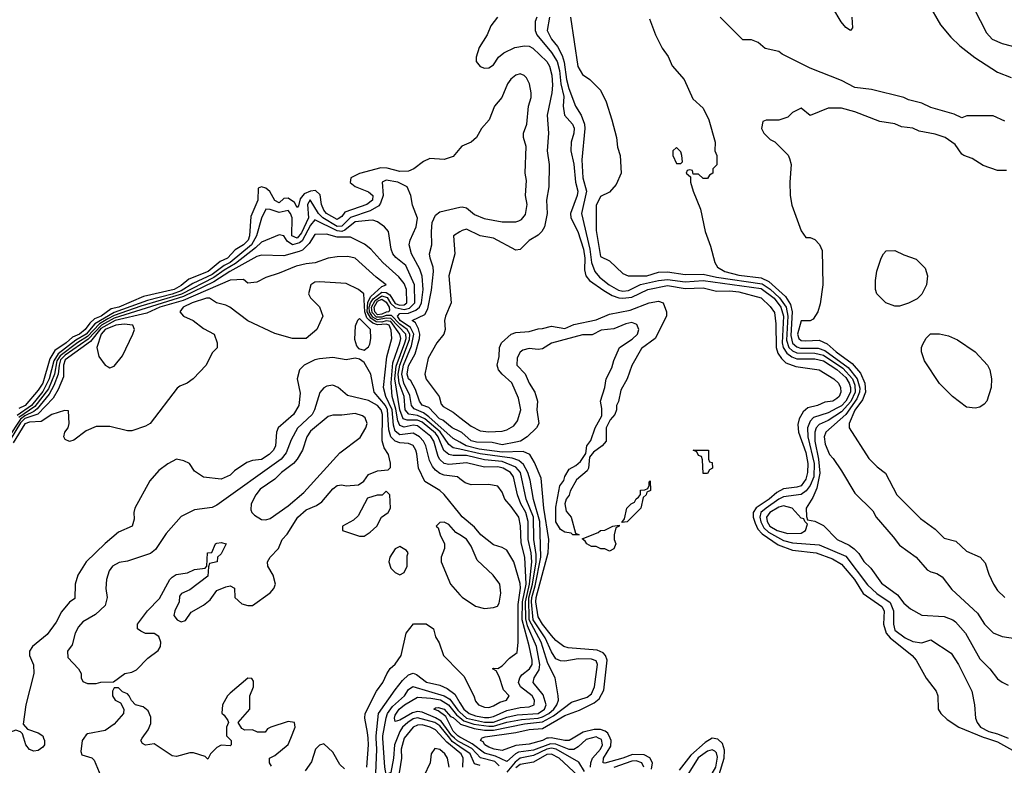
# Model space of a CAD drawing. Header units: inches. Extents: x 2671394 to 2765652, y 830470 to 955458.
# Tile 161 of 256: x 2678027 to 2682440, y 909879 to 913218. Entities that reach past the tile are written whole.
import ezdxf

# ---------------------------------------------------------------- set-up
doc = ezdxf.new("R2010")
doc.units = ezdxf.units.IN
doc.header["$MEASUREMENT"] = 0
for name, color, linetype in [('C6970', 7, 'Continuous'), ('C6971', 7, 'Continuous'), ('C6980', 7, 'Continuous'), ('C6981', 7, 'Continuous')]:
    doc.layers.add(name, color=color, linetype=linetype)

msp = doc.modelspace()

# ---------------------------------------------------------------- linework, layer by layer
at = {"layer": 'C6970', "color": 2}
for points, elevation in [([(2678133.8, 910000), (2678137.3, 909990), (2678137.3, 909970), (2678130, 909959), (2678110, 909945.2), (2678090, 909941.2), (2678070, 909948.7), (2678054, 909970), (2678044.8, 910000)], 22), ([(2678314.2, 910000), (2678306.8, 909990), (2678301, 909941), (2678304.7, 909924.7), (2678350, 909911.3), (2678361, 909901), (2678391, 909830)], 26), ([(2678964, 910000), (2678974, 909990), (2678974, 909970), (2678970, 909966), (2678930, 909968), (2678910, 909958), (2678882, 909930), (2678870, 909906), (2678858, 909918), (2678806.4, 909933.6), (2678790, 909934), (2678730, 909917.2), (2678710, 909921.2), (2678630, 909975.3), (2678590, 909968), (2678576.4, 909976.4), (2678569, 909990), (2678576.3, 910000)], 26), ([(2679154.6, 909874.6), (2679146, 909890), (2679146, 909910), (2679170, 909922), (2679230, 909972), (2679241.5, 910000)], 26), ([(2679582.2, 909870), (2679590.8, 909970), (2679588.1, 910000)], 22), ([(2679749.8, 910000), (2679737.2, 909950), (2679737.5, 909910), (2679723.1, 909816.9), (2679699.1, 909730), (2679678.6, 909701.4), (2679610, 909633.2), (2679590, 909629), (2679590, 909678), (2679614.7, 909745.3), (2679619.3, 909770), (2679627.5, 909950), (2679624.8, 910000)], 18), ([(2679718.8, 910000), (2679706.7, 909970), (2679702.4, 909910), (2679690, 909846), (2679670, 909837.2), (2679663.5, 909870), (2679654.5, 910000)], 14), ([(2680000, 909934.8), (2679941.6, 909981.6), (2679924.5, 910000)], 18), ([(2680000, 909961.7), (2679965.7, 909985.7), (2679954.1, 910000)], 14), ([(2680000, 909982.2), (2679988.5, 909988.5), (2679975.4, 910000)], 10), ([(2679482.9, 909862.9), (2679462, 909882), (2679430, 909938), (2679390, 909975.3), (2679370, 909968), (2679352, 909950), (2679334, 909894), (2679306.4, 909853.6)], 26), ([(2679952.3, 909870), (2679944, 909910), (2679932.7, 909930), (2679910, 909948.7), (2679886.8, 909953.2), (2679871.3, 909930), (2679866, 909890), (2679838.8, 909830)], 22)]:
    msp.add_lwpolyline(points, dxfattribs=dict(at, elevation=elevation))
at = {"layer": 'C6971', "color": 2}
for points, elevation in [([(2680000, 912641.3), (2679970, 912604.5), (2679930, 912591.6), (2679864.4, 912595.6), (2679836.7, 912583.3), (2679793, 912550), (2679770, 912539.7), (2679730, 912538.3), (2679673.6, 912553.6), (2679645.1, 912554.9), (2679550, 912529.6), (2679510.8, 912510), (2679508.3, 912488.3), (2679530.3, 912470.3), (2679590, 912446.4), (2679610.2, 912430.2), (2679608, 912410), (2679582, 912390), (2679484.1, 912355.9), (2679470, 912337), (2679454.6, 912325.4), (2679450, 912323.5), (2679401.7, 912350), (2679390, 912364.7), (2679379.8, 912390), (2679373.4, 912433.4), (2679352.2, 912452.2), (2679330, 912449.8), (2679302.2, 912437.8), (2679283.8, 912416.2), (2679276.1, 912383.9), (2679270, 912377.2), (2679258.6, 912398.6), (2679230, 912418.4), (2679210, 912417), (2679190, 912397.6), (2679170, 912408), (2679148.1, 912448.1), (2679130, 912462.9), (2679110, 912469.3), (2679096, 912464), (2679094.6, 912410), (2679063.4, 912336.6), (2679056, 912250), (2679050.1, 912230), (2679030.2, 912210), (2678992.8, 912187.2), (2678958.3, 912150), (2678925.3, 912134.7), (2678871.5, 912090), (2678784.6, 912055.4), (2678750, 912026.9), (2678718.4, 912010), (2678581.9, 911978.1), (2678470.3, 911930), (2678437.3, 911922.7), (2678391.9, 911890), (2678362.1, 911877.9), (2678341.2, 911858.8), (2678320.7, 911830), (2678294.4, 911810), (2678263.6, 911796.4), (2678235.4, 911770), (2678184, 911736), (2678161.2, 911698.8), (2678130.1, 911590), (2678110, 911559.2), (2678051.8, 911490), (2678023.4, 911476.6)], -2), ([(2680000, 911325.9), (2679970, 911342.8), (2679859.9, 911439.9), (2679837.2, 911457.2), (2679795, 911475), (2679782.6, 911490), (2679775.1, 911535.1), (2679747.9, 911590), (2679738.8, 911630), (2679746.3, 911670), (2679782.5, 911757.5), (2679793.1, 911810), (2679779.1, 911839.1), (2679731.9, 911870), (2679719.9, 911890), (2679730, 911902.2), (2679770, 911904), (2679802.6, 911917.4), (2679818.5, 911930), (2679827.1, 911950), (2679835.4, 912010), (2679830, 912069), (2679820.1, 912100.1), (2679782.9, 912170), (2679772.3, 912210), (2679777, 912230), (2679804.5, 912290), (2679809.4, 912329.4), (2679787, 912387), (2679779.3, 912430), (2679764, 912470), (2679722, 912490), (2679670, 912499.3), (2679651.3, 912490), (2679655.3, 912430), (2679644.4, 912395.6), (2679635.8, 912384.2), (2679598, 912362), (2679510, 912332.2), (2679470, 912292.7), (2679450, 912291.7), (2679384.8, 912330), (2679365.8, 912350), (2679329, 912411), (2679316.9, 912390), (2679321.6, 912330), (2679290, 912262.7), (2679270, 912239.1), (2679247, 912250), (2679247.4, 912330), (2679240.8, 912350), (2679230, 912362.7), (2679190, 912355), (2679150, 912367.8), (2679130, 912369.3), (2679110, 912329), (2679087.8, 912250), (2679065.1, 912210), (2678970, 912131.1), (2678943.2, 912116.8), (2678890, 912077.1), (2678803, 912037), (2678750, 912003.4), (2678710, 911988.9), (2678599.2, 911960.8), (2678450, 911906.3), (2678364, 911856), (2678324.4, 911810), (2678277.9, 911782.1), (2678198.8, 911721.2), (2678179.1, 911690), (2678158.6, 911610), (2678130, 911552.8), (2678079.1, 911490), (2678015.1, 911444.9)], 2), ([(2680000, 911372.9), (2679964.5, 911390), (2679923.6, 911423.6), (2679908.3, 911430), (2679861.1, 911481.1), (2679830, 911492), (2679818, 911510), (2679801.5, 911561.5), (2679780.5, 911600.5), (2679770, 911609.6), (2679763.5, 911630), (2679770, 911667.7), (2679798.6, 911721.4), (2679819.1, 911790), (2679820.4, 911810), (2679814, 911834), (2679800.4, 911860.4), (2679786, 911870), (2679842.3, 911897.7), (2679856.6, 911923.4), (2679873, 912007), (2679882, 912090), (2679880.5, 912110), (2679866, 912150), (2679863.6, 912170), (2679874.5, 912210), (2679872, 912270), (2679876.2, 912310), (2679890, 912342), (2679910, 912357.6), (2680000, 912378.2)], -2), ([(2680000, 911293.9), (2679970, 911300.8), (2679950, 911315.1), (2679911.5, 911371.5), (2679842.4, 911430), (2679810, 911445.4), (2679770.6, 911450.6), (2679755, 911470), (2679749.8, 911530.2), (2679728.2, 911590), (2679723.2, 911630), (2679730.3, 911670), (2679774.3, 911785.7), (2679775.7, 911810), (2679763.2, 911830), (2679730, 911854.2), (2679692.5, 911892.5), (2679670, 911892.8), (2679650, 911885.3), (2679626.2, 911886.2), (2679607.1, 911907.1), (2679603.8, 911930), (2679619.6, 911960.4), (2679650, 911981.7), (2679673.8, 911973.8), (2679688.7, 911948.7), (2679710, 911928.9), (2679750, 911919.7), (2679774.1, 911925.9), (2679797.3, 911950), (2679796.8, 912030), (2679757, 912117), (2679712.9, 912152.9), (2679698.9, 912170), (2679691.3, 912190), (2679679.3, 912270), (2679661.2, 912290), (2679630, 912312.3), (2679610, 912319.5), (2679590, 912318.7), (2679530, 912312.9), (2679484.2, 912275.8), (2679470, 912269.9), (2679450, 912271.9), (2679350, 912321), (2679330, 912297.6), (2679292.5, 912227.5), (2679281.5, 912218.5), (2679249.2, 912209.2), (2679225.6, 912225.6), (2679210, 912249.4), (2679190, 912254), (2679110, 912221.3), (2679084.3, 912195.7), (2678993.9, 912126.1), (2678943.2, 912096.8), (2678897.1, 912062.9), (2678751.3, 911988.7), (2678570, 911934.9), (2678450, 911892.9), (2678421.8, 911878.2), (2678383.7, 911856.3), (2678330, 911799.4), (2678287.2, 911772.8), (2678208.2, 911711.8), (2678193.8, 911690), (2678182.2, 911630), (2678155.1, 911564.9), (2678094.8, 911485.2), (2678023.2, 911436.8)], 6), ([(2680000, 911265.8), (2679970, 911265.3), (2679950, 911269.8), (2679928.1, 911288.1), (2679901.9, 911350), (2679890, 911366.2), (2679830, 911415), (2679810, 911424.6), (2679763.9, 911423.9), (2679745.7, 911430), (2679731, 911470), (2679708.6, 911610), (2679714.2, 911665.8), (2679753.2, 911770), (2679758.4, 911790), (2679757.2, 911810), (2679690, 911879.6), (2679670, 911881.1), (2679630, 911874.4), (2679610, 911886.1), (2679595.3, 911910), (2679593.5, 911930), (2679599, 911950), (2679611.7, 911968.3), (2679650, 911997.3), (2679670, 911996.6), (2679686.1, 911986.1), (2679710, 911946.6), (2679730, 911940.1), (2679750, 911941.3), (2679761.8, 911950), (2679759.8, 912010), (2679750, 912037), (2679726.6, 912066.6), (2679654.5, 912130), (2679600.9, 912190), (2679572.6, 912212.6), (2679510, 912243.6), (2679450, 912243.9), (2679402.4, 912257.6), (2679350, 912256), (2679324.4, 912215.6), (2679293.7, 912186.3), (2679280, 912180), (2679210, 912160.5), (2679110, 912163), (2679090, 912157.4), (2678968, 912090), (2678896.3, 912043.7), (2678761.3, 911978.7), (2678450, 911880.7), (2678393.1, 911850), (2678333.2, 911786.8), (2678230, 911715), (2678210, 911693.9), (2678203.1, 911670), (2678199.6, 911630), (2678180.1, 911579.9), (2678159.3, 911540.7), (2678105.5, 911474.5), (2678090, 911462.4), (2678050, 911444.4), (2678030, 911428.7), (2677974.3, 911345.7)], 10), ([(2680000, 912267.3), (2679971, 912250), (2679977.1, 912170), (2679950.5, 912070), (2679960.4, 911950), (2679934.9, 911890), (2679930.5, 911870), (2679933.4, 911830), (2679927.7, 911810), (2679896.3, 911770), (2679858, 911702), (2679842, 911630), (2679848, 911608), (2679906.8, 911530), (2679916.3, 911496.3), (2679925.2, 911485.2), (2679970, 911460.7), (2680000, 911436.9)], -2), ([(2680000, 911230.6), (2679950, 911225.3), (2679930, 911229.8), (2679910, 911247.8), (2679902.1, 911262.1), (2679882.3, 911330), (2679870, 911350.8), (2679810, 911398.7), (2679790, 911402.3), (2679750, 911393), (2679730, 911401), (2679721.4, 911421.4), (2679713.2, 911473.2), (2679695.9, 911530), (2679691.3, 911591.3), (2679698.9, 911681.1), (2679731.1, 911770), (2679735.4, 911790), (2679731.3, 911810), (2679690, 911865.8), (2679670, 911869.9), (2679650, 911863.7), (2679625.1, 911865.1), (2679601, 911881), (2679584.8, 911910), (2679586.9, 911953.1), (2679601.1, 911978.9), (2679650, 912023.6), (2679669.2, 912030), (2679624.2, 912064.2), (2679530, 912149.2), (2679497.5, 912157.5), (2679450, 912155.1), (2679410, 912149.4), (2679351.5, 912128.5), (2679310, 912125.1), (2679266.6, 912113.4), (2679190, 912082), (2679130, 912064), (2679090, 912042), (2679050, 912038), (2679030, 912054), (2678970, 912051.1), (2678759.3, 911960.7), (2678654.4, 911930), (2678596.8, 911903.2), (2678454.7, 911870), (2678390, 911834.6), (2678343.5, 911776.5), (2678230, 911694.1), (2678222.6, 911670), (2678222.3, 911617.7), (2678199, 911561), (2678177.3, 911522.7), (2678108.2, 911451.8), (2678050, 911431.2), (2678030, 911412), (2677983.3, 911336.7)], 14), ([(2680000, 911161.6), (2679988.7, 911170), (2679930, 911177.4), (2679910, 911186), (2679890, 911200.5), (2679876.9, 911216.9), (2679864.1, 911244.1), (2679847.2, 911310), (2679836.9, 911330), (2679818.3, 911350), (2679790, 911366), (2679730, 911358.9), (2679710, 911374.7), (2679702.5, 911402.5), (2679696.1, 911470), (2679667.4, 911530), (2679657.8, 911570), (2679671.6, 911708.4), (2679694.7, 911790), (2679692.2, 911827.8), (2679682.6, 911850), (2679670, 911853.6), (2679630, 911851.7), (2679610, 911858.2), (2679592.4, 911872.4), (2679583.2, 911883.2), (2679574, 911910), (2679569.7, 911989.7), (2679545.2, 912010), (2679490, 912036.2), (2679370, 912044), (2679350, 912042), (2679332, 912030), (2679321, 911990), (2679330, 911972), (2679370, 911932), (2679384.7, 911890), (2679358.8, 911830), (2679310, 911789.5), (2679250, 911789.6), (2679170, 911812.3), (2679050, 911869.2), (2678968.7, 911930), (2678950, 911939.3), (2678909.5, 911949.5), (2678878, 911970), (2678864.7, 911970), (2678799.1, 911950), (2678759.1, 911930), (2678744, 911910), (2678761, 911890), (2678804.7, 911870), (2678850, 911834.8), (2678898, 911810), (2678912, 911770), (2678911.6, 911748.4), (2678890, 911726), (2678862, 911670), (2678804.7, 911610), (2678778, 911590), (2678743.8, 911576.2), (2678732.8, 911567.2), (2678611, 911410), (2678590, 911397.2), (2678530, 911377.2), (2678510, 911377.2), (2678430, 911396), (2678370, 911395.3), (2678324, 911376), (2678270, 911335.3), (2678250, 911329.2), (2678230, 911338), (2678225.2, 911350), (2678229.2, 911370), (2678244, 911390), (2678249, 911410), (2678246, 911466), (2678228, 911468), (2678170, 911449.4), (2678122.3, 911417.7), (2678070, 911415.7), (2678050, 911407.6), (2677997.3, 911322.7)], 18), ([(2680000, 911004.3), (2679930, 911092), (2679909.3, 911110), (2679842.7, 911150), (2679814, 911210), (2679807, 911273), (2679803, 911290), (2679790.7, 911310.7), (2679770, 911319.1), (2679730, 911323.1), (2679710, 911329.8), (2679690, 911349.7), (2679681.7, 911381.7), (2679675.4, 911470), (2679666.1, 911490), (2679616, 911550), (2679600.9, 911630), (2679570, 911682), (2679550, 911698), (2679530, 911702), (2679490, 911694), (2679430, 911705.2), (2679370, 911699.5), (2679350, 911694.5), (2679302, 911670), (2679281, 911650), (2679270.8, 911610), (2679284.5, 911544.5), (2679278, 911490), (2679253.4, 911450), (2679184.9, 911390), (2679177.1, 911370), (2679173.7, 911310), (2679163.8, 911290), (2679144.9, 911270), (2679110, 911248), (2679070, 911243.6), (2679045.1, 911234.9), (2678990, 911198), (2678970, 911178), (2678930, 911159.5), (2678850, 911168.7), (2678810, 911195.3), (2678788, 911230), (2678762.7, 911242.7), (2678730, 911249.2), (2678690, 911229.2), (2678650, 911199), (2678610, 911152.3), (2678542.8, 911030), (2678538, 911010), (2678539.8, 910980.2), (2678531.3, 910950), (2678470, 910922.7), (2678410, 910872.3), (2678324, 910790), (2678286.8, 910730), (2678276, 910690), (2678273.7, 910626.3), (2678250, 910608.7), (2678214.6, 910565.4), (2678190, 910519), (2678150, 910464), (2678084.7, 910410), (2678071.3, 910390), (2678071.3, 910370), (2678087.9, 910327.9), (2678090.4, 910290), (2678053.7, 910150), (2678042, 910062), (2678061, 910041), (2678110, 910024), (2678130, 910011), (2678133.8, 910000)], 22), ([(2680000, 910910.2), (2679981.6, 910921.6), (2679950, 910957.2), (2679930, 910968), (2679910, 910966), (2679894, 910950), (2679902, 910942), (2679911.3, 910910), (2679930.7, 910870.7), (2679930.5, 910850), (2679915.5, 910810), (2679915.5, 910790), (2679957.3, 910690), (2680000, 910642)], 26), ([(2679588.1, 910000), (2679585.7, 910025.7), (2679573.3, 910090), (2679575.1, 910110), (2679626.6, 910210), (2679654.5, 910250), (2679671.6, 910288.4), (2679687.6, 910312.4), (2679710, 910331), (2679737.2, 910370), (2679759, 910470), (2679792, 910512), (2679848, 910512), (2679882, 910490), (2679890, 910454), (2679906.4, 910426.4), (2679926, 910370), (2680000, 910295.2)], 22), ([(2679241.5, 910000), (2679262, 910050), (2679258, 910070), (2679230, 910074), (2679152, 910050), (2679138, 910042), (2679127.3, 910027.3), (2679092.7, 910027.3), (2679070, 910038), (2679036.4, 910036.4), (2679023.1, 910043.1), (2679006, 910070), (2679058, 910130), (2679058, 910190), (2679075.3, 910230), (2679074.6, 910254.6), (2679067.3, 910267.3), (2679050, 910268), (2678970, 910201.2), (2678958.8, 910190), (2678936, 910150), (2678932, 910112), (2678943.6, 910103.6), (2678959.6, 910079.6), (2678962, 910070), (2678954, 910050), (2678954, 910010), (2678964, 910000)], 26), ([(2679624.8, 910000), (2679624.2, 910010), (2679635.6, 910110), (2679710, 910217.1), (2679742, 910258), (2679770, 910283.7), (2679790, 910290.4), (2679805.3, 910285.3), (2679850, 910250.4), (2679910, 910237.6), (2679942.8, 910222.8), (2679976.7, 910196.7), (2680000, 910158)], 18), ([(2678576.3, 910000), (2678603.1, 910036.9), (2678614.6, 910065.4), (2678614.6, 910094.6), (2678603.1, 910123.1), (2678580.2, 910140.2), (2678546, 910150), (2678528, 910168), (2678518, 910190), (2678510, 910198), (2678487.3, 910207.3), (2678470, 910226), (2678450, 910226), (2678442, 910210), (2678442, 910190), (2678454, 910170), (2678478, 910158), (2678494, 910130), (2678492, 910110), (2678450, 910062), (2678410, 910034), (2678330, 910019), (2678325.2, 910014.8), (2678314.2, 910000)], 26), ([(2679654.5, 910000), (2679653.8, 910010), (2679668.6, 910091.4), (2679675, 910110), (2679698, 910142), (2679752.2, 910190), (2679770, 910218.4), (2679788.9, 910231.1), (2679930, 910190.2), (2679954.8, 910174.8), (2679990, 910126), (2680000, 910117)], 14), ([(2679975.4, 910000), (2679964.1, 910010), (2679916.1, 910076.1), (2679890.8, 910090.8), (2679830, 910115.9), (2679810, 910119), (2679787.2, 910112.8), (2679730, 910080.4), (2679710, 910074), (2679706.2, 910090), (2679710, 910102.8), (2679727.7, 910130), (2679751.5, 910150), (2679810, 910183.1), (2679870, 910179.8), (2679912.2, 910172.2), (2679948.4, 910150), (2679984.8, 910104.8), (2680000, 910092.6)], 10), ([(2680000, 910004.6), (2679990, 910009.9), (2679970, 910031), (2679936.4, 910096.4), (2679902.7, 910122.7), (2679882.7, 910130), (2679890, 910136.3), (2679902.7, 910137.3), (2679930, 910130.2), (2679957.8, 910097.8), (2679970, 910092.6), (2680000, 910065.7)], 6), ([(2679954.1, 910000), (2679910, 910054.7), (2679887.8, 910070), (2679810, 910091.7), (2679790, 910086.1), (2679766, 910070), (2679742.9, 910050), (2679731, 910030), (2679718.8, 910000)], 14), ([(2678044.8, 910000), (2678039, 910019), (2678030, 910028), (2678010, 910035.3), (2677942, 910010), (2677931.5, 910000)], 22), ([(2679924.5, 910000), (2679890, 910037.2), (2679866.6, 910050), (2679830, 910059.3), (2679810, 910058.7), (2679790, 910049.7), (2679750, 910000.7), (2679749.8, 910000)], 18)]:
    msp.add_lwpolyline(points, dxfattribs=dict(at, elevation=elevation))
for points, elevation in [([(2679630, 911896.5), (2679617.9, 911910), (2679615.4, 911930), (2679630, 911956.6), (2679650, 911966), (2679670, 911952.8), (2679682.8, 911930), (2679683.6, 911916.4), (2679682, 911910), (2679670, 911907.4), (2679650, 911898.4)], 2), ([(2678494.4, 911854.4), (2678457.3, 911850), (2678409.4, 911830), (2678391.7, 911810), (2678373, 911750), (2678382, 911710), (2678410, 911670.8), (2678422.5, 911662.5), (2678430, 911658.8), (2678450, 911666.8), (2678487.9, 911712.1), (2678534.5, 911810), (2678540.9, 911830), (2678534, 911850)], 18), ([(2679550, 911879), (2679541, 911870), (2679530, 911846), (2679527.1, 911787.1), (2679536.9, 911756.9), (2679545.4, 911745.4), (2679570, 911738), (2679590, 911752), (2679595.5, 911764.5), (2679601.2, 911790), (2679599, 911830)], 22), ([(2679430, 911580.9), (2679402.8, 911577.2), (2679390, 911569.2), (2679372.4, 911547.6), (2679348.7, 911470), (2679337, 911450), (2679272.1, 911387.9), (2679243.8, 911336.2), (2679221.6, 911278.4), (2679198.4, 911250), (2678910, 911042.9), (2678890, 911033.6), (2678810, 911022.4), (2678750, 910992.3), (2678682.8, 910917.3), (2678635.1, 910844.9), (2678613.5, 910826.5), (2678510, 910793.2), (2678472.8, 910787.2), (2678442.8, 910770), (2678427.3, 910750), (2678416.3, 910710), (2678413, 910670), (2678419.3, 910630), (2678410, 910594), (2678366.1, 910553.9), (2678310, 910520.9), (2678290, 910499.3), (2678275.5, 910470), (2678262, 910418), (2678241, 910390), (2678242, 910362), (2678290.9, 910310.9), (2678302, 910290), (2678302, 910270), (2678310, 910254), (2678330, 910244.7), (2678370, 910244.7), (2678390, 910251.3), (2678447.3, 910252.7), (2678498, 910290), (2678530, 910296), (2678550, 910306), (2678601.6, 910358.4), (2678646.8, 910393.2), (2678657.2, 910410), (2678659.3, 910430), (2678650, 910455.3), (2678630, 910469), (2678590, 910469.2), (2678570, 910479), (2678555.3, 910490), (2678554, 910510), (2678599.3, 910570), (2678653.8, 910626.2), (2678699, 910710), (2678710, 910721), (2678727.3, 910732.7), (2678779.3, 910740.7), (2678810, 910754.8), (2678858, 910762), (2678866, 910770), (2678869, 910830), (2678888.4, 910831.6), (2678904, 910870), (2678910, 910874), (2678930, 910876), (2678952, 910870), (2678930, 910826), (2678914, 910810), (2678912, 910790), (2678878, 910782), (2678872.7, 910767.3), (2678870, 910726), (2678790, 910664), (2678751.6, 910648.4), (2678743.6, 910636.4), (2678742, 910610), (2678722, 910570), (2678718, 910550), (2678732, 910530), (2678750, 910521), (2678770, 910527.3), (2678795.6, 910564.4), (2678850, 910596.3), (2678880.1, 910619.9), (2678910, 910662), (2678950, 910678), (2678970, 910682), (2678990, 910672), (2678991.3, 910630), (2679022, 910602), (2679050, 910594.8), (2679070, 910594.8), (2679149.5, 910650.5), (2679165.2, 910670), (2679172.7, 910690), (2679162.7, 910730), (2679139, 910770), (2679137.2, 910790), (2679149.2, 910810), (2679186, 910850), (2679203.7, 910890), (2679225.6, 910914.4), (2679272.7, 910990), (2679310, 911023), (2679357.2, 911042.8), (2679381.5, 911058.5), (2679430, 911116), (2679450, 911131), (2679470, 911134.8), (2679490.7, 911130.7), (2679546, 911134), (2679569.3, 911150.7), (2679590, 911181), (2679630, 911197.3), (2679678, 911202), (2679688, 911212), (2679688.7, 911231.3), (2679679.3, 911270), (2679660.1, 911300.1), (2679651, 911331), (2679653.6, 911450), (2679646.4, 911470), (2679630, 911489.7), (2679590, 911512.6), (2679495.5, 911535.5), (2679454, 911570)], 26), ([(2679530, 911453.7), (2679470, 911446), (2679430, 911447.3), (2679410, 911440.7), (2679330, 911375.6), (2679313.7, 911350), (2679294.9, 911290), (2679271.1, 911248.9), (2679254, 911230), (2679199.5, 911190), (2679170, 911160.7), (2679104.6, 911115.4), (2679084.4, 911090), (2679064.9, 911050), (2679062.5, 911022.5), (2679066.8, 911010), (2679078.4, 910998.4), (2679110, 910979.1), (2679130, 910978), (2679150, 910984.4), (2679230, 911040.4), (2679299.8, 911100.2), (2679461.4, 911278.6), (2679553.2, 911346.8), (2679578.9, 911390), (2679583.6, 911410), (2679574.9, 911434.9), (2679563.3, 911443.3)], 30), ([(2679670, 911106), (2679652, 911088), (2679628.4, 911088.4), (2679584.9, 911075.1), (2679544, 910996), (2679523.5, 910976.5), (2679474, 910950), (2679474, 910930), (2679550, 910904.7), (2679570, 910904.7), (2679598, 910922), (2679628, 910950), (2679648, 910990), (2679678, 911010), (2679688, 911030), (2679686, 911090)], 26), ([(2679730, 910858), (2679710, 910848), (2679686, 910810), (2679681, 910790), (2679690, 910762), (2679710, 910742), (2679730, 910732), (2679750, 910742), (2679764, 910770), (2679764, 910816), (2679768, 910830), (2679760.4, 910840.4)], 26)]:
    msp.add_lwpolyline(points, close=True, dxfattribs=dict(at, elevation=elevation))
at = {"layer": 'C6980', "color": 2}
for points, elevation in [([(2680588.4, 910000), (2680566, 909994), (2680530, 909960.5), (2680510, 909948.7), (2680490, 909949), (2680430, 909972.8), (2680405.3, 909974.7), (2680330, 909946.9), (2680263.2, 909936.8), (2680249.5, 909930.4), (2680210, 909895.1), (2680159.6, 909919.6), (2680110, 909933), (2680055.3, 909975.3), (2680008.6, 910000)], 6), ([(2680396.6, 910000), (2680390, 909999.3), (2680370, 909989.2), (2680310, 909973.7), (2680250, 909967.8), (2680190, 909945.1), (2680153.2, 909950), (2680130, 909960.4), (2680112, 909970), (2680103.5, 909983.5), (2680092.7, 909990), (2680098.4, 910000)], 2), ([(2680507, 910000), (2680490, 909989.8), (2680470, 909988.9), (2680417.1, 910000)], 2), ([(2680585.7, 909870), (2680586, 909890), (2680594.2, 909910), (2680629.7, 909950), (2680639.3, 909970), (2680633.9, 909993.9), (2680621.6, 910000)], 6), ([(2680858.2, 909861.9), (2680862.7, 909890), (2680851.7, 909911.7), (2680825.4, 909925.4), (2680773.2, 909926.8), (2680729.8, 909909.8), (2680650, 909888.4), (2680642, 909890), (2680643, 909910), (2680676.2, 909963.8), (2680678, 909990), (2680673.1, 910000)], 2), ([(2681162.1, 909837.9), (2681184.2, 909910), (2681186.3, 909946.3), (2681176.6, 909976.6), (2681155.8, 909995.8), (2681130, 909999.7), (2681099.7, 909980.3), (2681035.4, 909924.6), (2680983.2, 909856.8)], 2), ([(2682360.8, 910000), (2682410, 909983.9), (2682490, 909938.3), (2682510, 909932.7), (2682544.2, 909935.8), (2682653.6, 909986.4), (2682670.3, 910000)], 2), ([(2680175.6, 909875.6), (2680156.1, 909896.1), (2680092.6, 909912.6), (2680053.2, 909953.2), (2680000, 909982.2)], 10), ([(2680090, 909877.7), (2680065.8, 909885.8), (2680045.5, 909930), (2680000, 909961.7)], 14), ([(2680557.7, 909850), (2680533.2, 909893.2), (2680430.7, 909950.7), (2680410, 909954.5), (2680389.3, 909950.7), (2680330, 909921.9), (2680270, 909910.6), (2680246.8, 909893.2), (2680210, 909848.2)], 10), ([(2680013.5, 909870), (2680015.1, 909910), (2680006, 909930), (2680000, 909934.8)], 18), ([(2680530, 909831.1), (2680445.1, 909910), (2680410, 909927.8), (2680390, 909927.1), (2680330, 909892.2), (2680270, 909882.7), (2680250, 909867.2)], 14), ([(2680824.6, 909870), (2680815.1, 909890), (2680790, 909898.1), (2680770, 909896.3), (2680690, 909868.4)], 6)]:
    msp.add_lwpolyline(points, dxfattribs=dict(at, elevation=elevation))
at = {"layer": 'C6980', "color": 2, "elevation": 6}
msp.add_lwpolyline([(2681130, 909947.3), (2681110, 909941.1), (2681068.1, 909911.9), (2680991.6, 909790), (2680966.7, 909730), (2680970.4, 909710.4), (2680990, 909696.4), (2681010, 909696.9), (2681030, 909705.4), (2681057.1, 909730), (2681089.8, 909810.2), (2681130, 909841.8), (2681147.2, 909870), (2681154.5, 909914.5), (2681150, 909934.5), (2681142.2, 909942.3)], close=True, dxfattribs=at)
at = {"layer": 'C6981', "color": 2}
for points, elevation in [([(2681757, 913230), (2681759.1, 913180.9), (2681750.8, 913169.2), (2681730, 913182.7), (2681708.3, 913208.3), (2681671.3, 913271.3)], 10), ([(2682098, 913290), (2682154.4, 913194.4), (2682199.8, 913139.8), (2682241.1, 913101.1), (2682308.1, 913048.1), (2682410, 912982.8), (2682470, 912958.8)], 14), ([(2682302.8, 913270), (2682359.8, 913159.8), (2682386, 913130), (2682430, 913111), (2682638, 913058), (2682703.5, 913023.5), (2682790, 912961), (2682810, 912958), (2682830, 912961), (2682850, 912971.3), (2682871.3, 912971.3), (2682890, 912962), (2682895.5, 912984.5), (2682896.1, 913176.1), (2682890, 913215.3), (2682868.7, 913230)], 18), ([(2680168, 913230), (2680138, 913190), (2680121.6, 913150), (2680086.9, 913093.1), (2680072.7, 913050), (2680073, 913030), (2680090, 913008.2), (2680110, 913001.3), (2680130, 913002.4), (2680150, 913015.5), (2680172.3, 913050), (2680197.2, 913070), (2680246.6, 913093.4), (2680290, 913101.3), (2680310, 913099.5), (2680327.3, 913090), (2680390, 913030.3), (2680402, 913010), (2680412.4, 912970), (2680415.1, 912924.9), (2680412.2, 912890), (2680390.4, 912790), (2680397.1, 912710), (2680390.4, 912630), (2680399.3, 912570), (2680399.1, 912470), (2680387.7, 912410), (2680390.4, 912350), (2680379.1, 912290), (2680367.7, 912270), (2680350, 912252.3), (2680310.4, 912229.6), (2680270, 912189), (2680250, 912185.2), (2680150, 912239.5), (2680090, 912249.6), (2680030, 912279.3), (2680010, 912273.2), (2680000, 912267.3)], -2), ([(2680344.4, 913230), (2680337, 913210), (2680337, 913170), (2680344.9, 913150), (2680410.8, 913070.8), (2680436.3, 913030), (2680446.3, 912990), (2680452.3, 912930), (2680466.3, 912873.7), (2680463.1, 912830), (2680468.2, 912790), (2680504, 912750), (2680511.4, 912731.4), (2680510.3, 912710), (2680498, 912670), (2680497, 912630), (2680511, 912571), (2680517.3, 912490), (2680528.7, 912450), (2680525.7, 912430), (2680495.6, 912350), (2680496.9, 912330), (2680527.8, 912270), (2680553.4, 912190), (2680559.7, 912150), (2680558.2, 912098.2), (2680563.7, 912070), (2680580.4, 912050), (2680644.8, 912004.8), (2680682.4, 911982.4), (2680712.3, 911972.3), (2680730, 911970.2), (2680770, 911975.4), (2680842, 912010), (2680930, 912026.9), (2681010, 912013.8), (2681090, 912016.5), (2681150, 912002), (2681210, 912003.1), (2681250, 911998.5), (2681350, 911972.2), (2681390, 911934), (2681410, 911906), (2681416.3, 911856.3), (2681417.2, 911750), (2681424.9, 911724.9), (2681440.7, 911700.7), (2681461.2, 911681.2), (2681504.9, 911664.9), (2681610, 911650.4), (2681676, 911610), (2681697.3, 911590), (2681706, 911570), (2681706.8, 911550), (2681699.1, 911530), (2681690, 911520.9), (2681671, 911510), (2681634.9, 911505.1), (2681602, 911490), (2681559.9, 911480.1), (2681538, 911462), (2681520.4, 911430), (2681514.7, 911405.3), (2681516.9, 911370), (2681550, 911279.1), (2681559.2, 911230), (2681558, 911190), (2681550, 911159.5), (2681530, 911129.8), (2681510, 911123.5), (2681450, 911116.9), (2681420.1, 911099.9), (2681385.7, 911070), (2681327.7, 911032.3), (2681315, 911010), (2681314.3, 910990), (2681322.6, 910962.6), (2681335.6, 910935.6), (2681354.7, 910914.7), (2681426.3, 910866.3), (2681490, 910842.6), (2681597.3, 910830), (2681670, 910803.6), (2681710, 910778.7), (2681767.8, 910710), (2681807.3, 910647.3), (2681890.3, 910590), (2681901.7, 910570), (2681899.1, 910510), (2681910.2, 910470), (2681928.8, 910448.8), (2682027, 910370), (2682044.9, 910350), (2682090, 910268), (2682134.9, 910210), (2682142.4, 910190), (2682142.8, 910130), (2682154.8, 910110), (2682183.8, 910083.8), (2682236, 910050), (2682345.1, 910005.1), (2682360.8, 910000)], 2), ([(2680402, 913230), (2680390.3, 913170), (2680410, 913130.4), (2680437.2, 913097.2), (2680457.9, 913057.9), (2680467.6, 913027.6), (2680477.7, 912950), (2680488.6, 912910), (2680517.4, 912830), (2680543.6, 912790), (2680557.8, 912750), (2680559.6, 912730), (2680546.5, 912590), (2680551.3, 912510), (2680566.7, 912450), (2680545.3, 912350), (2680582.4, 912190), (2680590.2, 912130), (2680604.7, 912090), (2680624.9, 912064.9), (2680668.8, 912030), (2680710, 912006.7), (2680730, 912002.3), (2680754.9, 912005.1), (2680810, 912031.8), (2680890, 912050.1), (2680930, 912054.6), (2681010, 912043.9), (2681090, 912049.4), (2681350, 912014.7), (2681408.4, 911970), (2681438.2, 911930), (2681450.1, 911890), (2681443.6, 911770), (2681449.1, 911749.1), (2681464.8, 911724.8), (2681487.5, 911707.5), (2681510, 911699.1), (2681590, 911699.4), (2681630, 911690.1), (2681690, 911651.5), (2681730, 911615.4), (2681745.1, 911590), (2681750.1, 911570), (2681750, 911549.6), (2681730, 911509.1), (2681710, 911487.9), (2681690, 911477.3), (2681650, 911457.7), (2681584.5, 911435.5), (2681570, 911419.6), (2681557.8, 911390), (2681559.8, 911350), (2681587.7, 911230), (2681585.7, 911170), (2681570, 911132.3), (2681552.2, 911107.8), (2681530, 911090.7), (2681450, 911080.6), (2681429.2, 911070.8), (2681372.2, 911030), (2681349.4, 911010), (2681343.7, 910990), (2681348.7, 910968.7), (2681362.8, 910942.8), (2681382.8, 910922.8), (2681450, 910884.8), (2681490, 910874.2), (2681610, 910865.4), (2681730, 910815.8), (2681826.3, 910686.3), (2681868.4, 910648.4), (2681928.1, 910608.1), (2681943.2, 910570), (2681942.8, 910510), (2681950, 910483.8), (2681996.3, 910450), (2682030, 910432.7), (2682070, 910426.8), (2682110, 910441), (2682201.4, 910381.4), (2682234, 910330), (2682294, 910210), (2682306.8, 910150), (2682310.6, 910090), (2682318.4, 910070), (2682334, 910050), (2682370, 910030.3), (2682410, 910019.7), (2682457.8, 910000)], 6), ([(2680496, 913230), (2680527.9, 913007.9), (2680550, 912972), (2680582, 912950), (2680630, 912902), (2680656, 912850), (2680681, 912770), (2680701, 912690), (2680706.4, 912646.4), (2680718, 912610), (2680722, 912530), (2680699.6, 912480.4), (2680670, 912446), (2680630, 912426), (2680610, 912386), (2680610, 912274), (2680630, 912158), (2680670, 912138), (2680730, 912081), (2680754, 912070), (2680838, 912070), (2680890, 912087.2), (2680930, 912088), (2681010, 912076), (2681090, 912078), (2681150, 912064.8), (2681354.9, 912034.9), (2681390, 912011.4), (2681432.5, 911972.5), (2681461.5, 911930), (2681470.1, 911890), (2681463.3, 911783.3), (2681474.2, 911750), (2681490, 911735.3), (2681510, 911725.6), (2681590, 911724.8), (2681630, 911715.8), (2681716.6, 911656.6), (2681759, 911610), (2681770, 911580.5), (2681771.6, 911550), (2681751.5, 911508.5), (2681710, 911461.2), (2681650, 911422.5), (2681610, 911404.4), (2681597.3, 911390), (2681590.2, 911370), (2681591, 911330), (2681607.9, 911250), (2681613.7, 911186.3), (2681599.6, 911120.4), (2681582, 911078), (2681552, 911030), (2681552.7, 910992.7), (2681558, 910978), (2681590, 910972), (2681630, 910952), (2681691.3, 910890), (2681744.4, 910864.4), (2681767.6, 910847.6), (2681787.3, 910827.3), (2681810, 910791.3), (2681841.4, 910761.4), (2681890, 910694.8), (2681961.3, 910641.3), (2681990, 910604), (2682019.9, 910579.9), (2682070.4, 910550.4), (2682170, 910544.4), (2682210, 910530.4), (2682221.7, 910521.7), (2682266, 910470), (2682330, 910354.8), (2682374.8, 910310), (2682410, 910266), (2682430.6, 910250.6), (2682458, 910238)], 10), ([(2680850, 913222), (2680876, 913150), (2680906, 913090), (2680933.2, 913053.2), (2680950.7, 913010.7), (2681004.7, 912950), (2681044, 912864), (2681090, 912822), (2681116, 912770), (2681144.7, 912670), (2681142, 912630), (2681152, 912610), (2681151.6, 912568.4), (2681134, 912550), (2681134, 912530), (2681118, 912522), (2681110, 912506), (2681090, 912506), (2681070, 912526), (2681046, 912526), (2681042, 912542), (2681030, 912546), (2681018, 912542), (2681014, 912530), (2681034, 912514), (2681034, 912490), (2681044.7, 912450), (2681078, 912370), (2681098.8, 912270), (2681123.5, 912203.5), (2681142.8, 912130), (2681154.8, 912110), (2681187.3, 912090), (2681250, 912073), (2681350, 912061.3), (2681384.9, 912044.9), (2681458.5, 911978.5), (2681481.8, 911941.8), (2681489.6, 911909.6), (2681483, 911803), (2681490, 911769.2), (2681510, 911752.7), (2681527.2, 911747.2), (2681606.4, 911746.4), (2681636.2, 911736.2), (2681740.4, 911660.4), (2681780.9, 911610), (2681791.8, 911568.2), (2681791.3, 911550), (2681779.6, 911520.4), (2681730.1, 911449.9), (2681640.4, 911370), (2681632.7, 911350), (2681636.7, 911316.7), (2681656, 911270), (2681672.8, 911252.8), (2681710, 911198), (2681770, 911098), (2681850, 911018), (2681866, 910990), (2681942.5, 910902.5), (2681970, 910864.7), (2682044.7, 910810), (2682094.4, 910754.4), (2682110, 910744.7), (2682138, 910738), (2682162, 910722), (2682205.2, 910665.2), (2682320.5, 910560.5), (2682351, 910510), (2682390, 910471.3), (2682430, 910454.8), (2682530, 910440.5)], 14), ([(2682443.1, 912763.1), (2682390, 912788), (2682272.7, 912787.3), (2682250, 912778), (2682214.6, 912794.6), (2682110, 912824), (2682070, 912844), (2682010, 912859), (2681989.3, 912869.3), (2681845.2, 912905.2), (2681770, 912914), (2681710, 912945.2), (2681570, 913001.2), (2681444, 913064), (2681430, 913075.3), (2681368.4, 913088.4), (2681336.4, 913116.4), (2681307.3, 913127.3), (2681268.4, 913128.4), (2681166, 913230)], 14), ([(2680000, 912378.2), (2680010, 912380.5), (2680030, 912374.8), (2680064.9, 912344.9), (2680108.2, 912328.2), (2680190, 912313), (2680250, 912313), (2680263.3, 912316.7), (2680276.3, 912323.7), (2680294.5, 912345.5), (2680300.7, 912390), (2680294.5, 912430), (2680298, 912498), (2680292.3, 912530), (2680296.2, 912650), (2680284.5, 912690), (2680284.5, 912710), (2680299.5, 912750), (2680307.3, 912830), (2680318.7, 912870), (2680319.6, 912890), (2680311.8, 912930), (2680298, 912958), (2680288, 912968), (2680270, 912975.1), (2680250, 912969.6), (2680228.7, 912951.3), (2680212.7, 912930), (2680187.7, 912870), (2680155.5, 912830), (2680130.4, 912769.6), (2680097.3, 912730), (2680074.8, 912690), (2680050.4, 912669.6), (2680008.4, 912651.6), (2680000, 912641.3)], -2), ([(2682450, 912542), (2682410, 912542), (2682345.6, 912565.6), (2682296.5, 912596.5), (2682258, 912610), (2682250, 912615.3), (2682219.3, 912659.3), (2682175.3, 912690), (2682130, 912705.2), (2682058, 912718), (2682030, 912732), (2681978.6, 912738.6), (2681950, 912752), (2681881.5, 912761.5), (2681770, 912806), (2681710, 912821.2), (2681650, 912821.2), (2681570, 912788.7), (2681530, 912822), (2681490, 912802), (2681470, 912782), (2681430, 912768), (2681372.7, 912767.3), (2681358, 912762), (2681352, 912730), (2681362, 912710), (2681390, 912682), (2681411.1, 912671.1), (2681471.1, 912611.1), (2681476.9, 912596.9), (2681484.7, 912570), (2681478.8, 912490), (2681480.7, 912430), (2681487.9, 912387.9), (2681530, 912272), (2681550, 912242), (2681570, 912242), (2681590, 912234), (2681611.6, 912211.6), (2681623.6, 912183.6), (2681626, 912030), (2681615.3, 911944.7), (2681604.7, 911910), (2681583.6, 911876.4), (2681570, 911868.7), (2681530, 911869), (2681512.4, 911810), (2681518.4, 911790), (2681530, 911781.7), (2681550, 911778.9), (2681610, 911782.6), (2681646.1, 911766.1), (2681686.7, 911730), (2681757.8, 911677.8), (2681794.9, 911634.9), (2681814.7, 911590), (2681817.8, 911550), (2681804.1, 911515.9), (2681770, 911469.5), (2681744.4, 911410), (2681744, 911390), (2681833.2, 911253.2), (2681870, 911216), (2681907.1, 911187.1), (2681958.8, 911090), (2682064.1, 910984.1), (2682130, 910936), (2682170, 910896), (2682223, 910883), (2682270, 910838), (2682332, 910810), (2682354, 910786), (2682370, 910734), (2682392, 910690), (2682410, 910662), (2682442, 910630)], 18), ([(2680000, 911436.9), (2680050, 911397.3), (2680090, 911376.3), (2680130, 911372.7), (2680190, 911375.5), (2680210, 911380.7), (2680241.5, 911398.5), (2680258.4, 911421.6), (2680273.2, 911470), (2680262.5, 911522.5), (2680232.1, 911592.1), (2680189.2, 911630), (2680173.2, 911650), (2680166.6, 911670), (2680176, 911710), (2680177.2, 911750), (2680186, 911770), (2680229, 911810), (2680250, 911816.3), (2680310, 911820.7), (2680350, 911834), (2680370, 911834.8), (2680410, 911846), (2680470, 911834.8), (2680510, 911853.4), (2680610, 911874), (2680670, 911898.8), (2680763.2, 911916.8), (2680848, 911950), (2680890, 911957.3), (2680910.6, 911950), (2680926, 911910), (2680926, 911890), (2680874.8, 911790), (2680814, 911746), (2680770.7, 911669.3), (2680750, 911608.7), (2680720.7, 911559.3), (2680710, 911508), (2680701, 911490), (2680701, 911470), (2680694.8, 911450), (2680674, 911426), (2680656, 911390), (2680654.8, 911330), (2680638, 911310), (2680598.8, 911281.2), (2680581, 911259), (2680576, 911210), (2680570, 911198), (2680522.8, 911157.2), (2680494.4, 911105.6), (2680490, 911088.7), (2680476, 911070), (2680470.8, 911050), (2680476, 911016), (2680498, 910990), (2680518, 910918), (2680534, 910910), (2680506, 910910), (2680498, 910918), (2680470, 910922), (2680450, 910935.3), (2680430, 910968.7), (2680430, 911034), (2680447, 911130), (2680466.3, 911153.7), (2680470, 911171.3), (2680490, 911204.7), (2680519.3, 911220.7), (2680540.2, 911239.8), (2680564.7, 911275.3), (2680569.4, 911310), (2680586.3, 911333.7), (2680606, 911390), (2680636, 911444), (2680636.5, 911476.5), (2680629.3, 911510), (2680649.2, 911570), (2680655.3, 911610), (2680681.2, 911658.8), (2680690, 911692), (2680715.3, 911750), (2680772.7, 911787.3), (2680795.3, 911810), (2680801.2, 911830), (2680793.2, 911853.2), (2680770, 911861.2), (2680744, 911856), (2680690, 911834), (2680633, 911827), (2680592.8, 911807.2), (2680550, 911806.6), (2680410.6, 911769.4), (2680370, 911744), (2680350, 911741.2), (2680310, 911746), (2680282, 911738), (2680270.6, 911729.4), (2680256.3, 911703.7), (2680254.8, 911670), (2680292.1, 911632.1), (2680310.6, 911590), (2680335.5, 911550), (2680347.3, 911510), (2680344.9, 911470), (2680354, 911410), (2680342.8, 911390), (2680300.7, 911350), (2680270.8, 911330), (2680250, 911325.1), (2680190, 911314.5), (2680144.9, 911324.9), (2680073.6, 911326.4), (2680050, 911332.3), (2680008.7, 911368.7), (2680000, 911372.9)], -2), ([(2680098.4, 910000), (2680099, 910001), (2680113.8, 910006.2), (2680250, 910026), (2680310, 910039.2), (2680370, 910043.6), (2680470, 910101.3), (2680535.2, 910124.8), (2680601.7, 910158.3), (2680623.3, 910176.7), (2680645.5, 910214.5), (2680660.4, 910350), (2680652.8, 910370), (2680642.2, 910382.2), (2680614.7, 910394.7), (2680484.9, 910404.9), (2680466, 910410), (2680430, 910438), (2680410, 910460.5), (2680369.8, 910510), (2680350, 910542.9), (2680340.2, 910610), (2680342.1, 910630), (2680395.1, 910830), (2680397.7, 910890), (2680375.5, 911030), (2680364, 911164), (2680334.7, 911234.8), (2680314, 911270), (2680283.3, 911283.3), (2680190, 911281.1), (2680085.7, 911294.3), (2680028.3, 911310), (2680000, 911325.9)], 2), ([(2680000, 910065.7), (2680003, 910063), (2680063.3, 910043.3), (2680110, 910036.3), (2680150, 910035.2), (2680290, 910064.8), (2680370, 910073.8), (2680420, 910100), (2680499.3, 910160.7), (2680570, 910183.9), (2680590, 910198.7), (2680603.5, 910230), (2680616.4, 910330), (2680610, 910346), (2680590, 910353.5), (2680530, 910355.4), (2680470, 910345.6), (2680450, 910346.3), (2680430, 910355.1), (2680410, 910387), (2680382, 910450), (2680328.1, 910530), (2680320.5, 910610), (2680322.4, 910630), (2680337.9, 910682.1), (2680363.2, 910810), (2680357.4, 910970), (2680330, 911069.2), (2680315.3, 911155.3), (2680304.6, 911190), (2680285.4, 911225.4), (2680263.8, 911243.8), (2680233.6, 911253.6), (2680090, 911273.3), (2680000, 911293.9)], 6), ([(2680000, 910092.6), (2680018.1, 910078.1), (2680062.4, 910062.4), (2680130, 910053.1), (2680150, 910053.7), (2680210, 910071.2), (2680276.4, 910083.6), (2680350, 910089.1), (2680370, 910095.1), (2680398.4, 910110), (2680420.8, 910130), (2680434.5, 910150), (2680441.1, 910170), (2680440.5, 910190), (2680426.6, 910270), (2680394.3, 910334.3), (2680363.9, 910430), (2680309.9, 910530), (2680308.2, 910628.2), (2680325.3, 910690), (2680341.7, 910790), (2680342.3, 910822.3), (2680331.2, 910890), (2680329.9, 910990), (2680296.8, 911070), (2680270.7, 911190), (2680250, 911213.3), (2680190, 911238.5), (2680110, 911246.4), (2680030, 911266.4), (2680000, 911265.8)], 10), ([(2680000, 910117), (2680030, 910090.1), (2680110, 910071.6), (2680150, 910072.4), (2680210, 910094.4), (2680256.2, 910103.8), (2680350, 910111), (2680378.7, 910130), (2680386.2, 910150), (2680373.5, 910193.5), (2680328, 910250), (2680333, 910270), (2680354.5, 910305.5), (2680358.5, 910330), (2680343.2, 910410), (2680302.9, 910502.9), (2680294.7, 910534.7), (2680293.7, 910610), (2680312.2, 910690), (2680321.6, 910790), (2680318.6, 910830), (2680305.6, 910890), (2680306.1, 910970), (2680295.4, 911010), (2680272.9, 911050), (2680257.8, 911090), (2680239.7, 911170), (2680226, 911190), (2680193.3, 911210), (2680170, 911216), (2680110, 911213.8), (2680030, 911233.8), (2680000, 911230.6)], 14), ([(2680000, 910158), (2680016.9, 910130), (2680041.1, 910110), (2680070, 910100.5), (2680110, 910092.6), (2680130, 910093.2), (2680150, 910097.4), (2680210, 910124.6), (2680270, 910137.8), (2680310, 910140.2), (2680332.8, 910150), (2680333.5, 910170), (2680323.5, 910190), (2680271.5, 910230), (2680262.4, 910250), (2680267.8, 910270), (2680277, 910283), (2680312.4, 910310), (2680323.5, 910330), (2680323.5, 910350), (2680310, 910413.2), (2680279.3, 910530), (2680279.7, 910610), (2680296.2, 910690), (2680291.5, 910810), (2680274.9, 910874.9), (2680270.8, 910950.8), (2680263.6, 910990), (2680230, 911038), (2680200.9, 911070), (2680190, 911102), (2680170, 911128.7), (2680130, 911136), (2680050, 911135.1), (2680023.9, 911143.9), (2680000, 911161.6)], 18), ([(2680000, 910295.2), (2680017.5, 910277.5), (2680062.8, 910190), (2680070, 910166), (2680082.8, 910150), (2680110, 910139.1), (2680130, 910138), (2680150, 910144.4), (2680178.7, 910161.3), (2680208.7, 910170), (2680221.2, 910190), (2680195.9, 910215.9), (2680176, 910276), (2680162, 910302), (2680146, 910310), (2680150, 910314), (2680170, 910312), (2680190, 910324.7), (2680222, 910358), (2680256.2, 910383.8), (2680260.5, 910430), (2680261.4, 910598.6), (2680271.8, 910671.8), (2680270, 910693.2), (2680241.6, 910790), (2680210, 910842), (2680190, 910854), (2680150, 910865.2), (2680094, 910910), (2680064.9, 910944.9), (2680010, 910991.8), (2680000, 911004.3)], 22), ([(2680000, 910642), (2680010, 910630.8), (2680070, 910591.3), (2680110, 910581), (2680150, 910584.7), (2680168.7, 910591.3), (2680175.3, 910604.7), (2680184, 910650), (2680179, 910690), (2680149.2, 910730), (2680077.6, 910797.6), (2680050, 910859.3), (2680030, 910891.6), (2680000, 910910.2)], 26), ([(2680673.1, 910000), (2680662.2, 910022.2), (2680651.6, 910031.6), (2680630, 910038.8), (2680601.4, 910038.6), (2680552.6, 910027.4), (2680507, 910000)], 2), ([(2680008.6, 910000), (2680000, 910004.6)], 6), ([(2680417.1, 910000), (2680410, 910001.5), (2680396.6, 910000)], 2), ([(2680621.6, 910000), (2680610, 910005.8), (2680588.4, 910000)], 6)]:
    msp.add_lwpolyline(points, dxfattribs=dict(at, elevation=elevation))
for points, elevation in [([(2680970, 912646), (2680954, 912630), (2680954, 912610), (2680970, 912574), (2680990, 912574), (2680998, 912582), (2680995.3, 912610), (2680990, 912626)], 14), ([(2681950, 911935.3), (2681909.1, 911949.1), (2681868.7, 911990), (2681862, 912010), (2681862, 912050), (2681868.9, 912091.1), (2681888, 912150), (2681898, 912170), (2681910, 912182), (2681950, 912184.7), (2681990, 912164.7), (2682045.4, 912145.4), (2682085.4, 912105.4), (2682096, 912070), (2682091, 912030), (2682070, 911988), (2682050, 911968), (2682010, 911949), (2681970, 911935.3)], 18), ([(2682310, 911478), (2682270, 911482), (2682208, 911530), (2682150, 911588), (2682082, 911690), (2682068.7, 911730), (2682068.7, 911750), (2682075.3, 911764.7), (2682089.1, 911790.9), (2682109.1, 911810.9), (2682150, 911811.3), (2682190, 911802), (2682230, 911784.7), (2682310, 911731), (2682364.7, 911670), (2682374.8, 911650), (2682382.8, 911610), (2682381, 911570), (2682361, 911510), (2682350, 911495.3), (2682330, 911482)], 18), ([(2681090, 911186), (2681087.3, 911247.3), (2681082, 911262), (2681070, 911266), (2681062, 911282), (2681046, 911290), (2681114, 911290), (2681114, 911250), (2681118, 911238), (2681130, 911234), (2681132, 911210), (2681118, 911202), (2681110, 911186)], -2), ([(2680726, 910966), (2680738, 910982), (2680748.7, 911030), (2680768, 911050), (2680783.1, 911056.9), (2680790, 911072), (2680800.4, 911079.6), (2680808.7, 911091.3), (2680810, 911111.3), (2680828, 911112), (2680842, 911118), (2680848, 911132), (2680848, 911148), (2680852.7, 911152.7), (2680854, 911110), (2680838, 911102), (2680834, 911090), (2680822, 911078), (2680811.3, 911030), (2680750, 910969)], -2), ([(2681450, 911040.5), (2681430, 911034.5), (2681389, 911010), (2681374.3, 910990), (2681377.3, 910970), (2681389.3, 910950), (2681421.6, 910930), (2681470, 910917), (2681530, 910918.8), (2681548.7, 910930), (2681558, 910958), (2681546, 910970), (2681542, 910982), (2681530, 910986), (2681488.7, 911030)], 10), ([(2680670, 910838), (2680648.7, 910848.7), (2680631.3, 910848.7), (2680610, 910858), (2680590, 910858), (2680568.7, 910870), (2680562, 910882), (2680547.3, 910892.7), (2680619, 910921), (2680630, 910930.8), (2680649, 910931), (2680686, 910950), (2680714, 910954), (2680714, 910950), (2680698, 910942), (2680691.3, 910910), (2680691.3, 910890), (2680698, 910870), (2680690, 910848)], -2)]:
    msp.add_lwpolyline(points, close=True, dxfattribs=dict(at, elevation=elevation))

doc.saveas('drawing.dxf')
